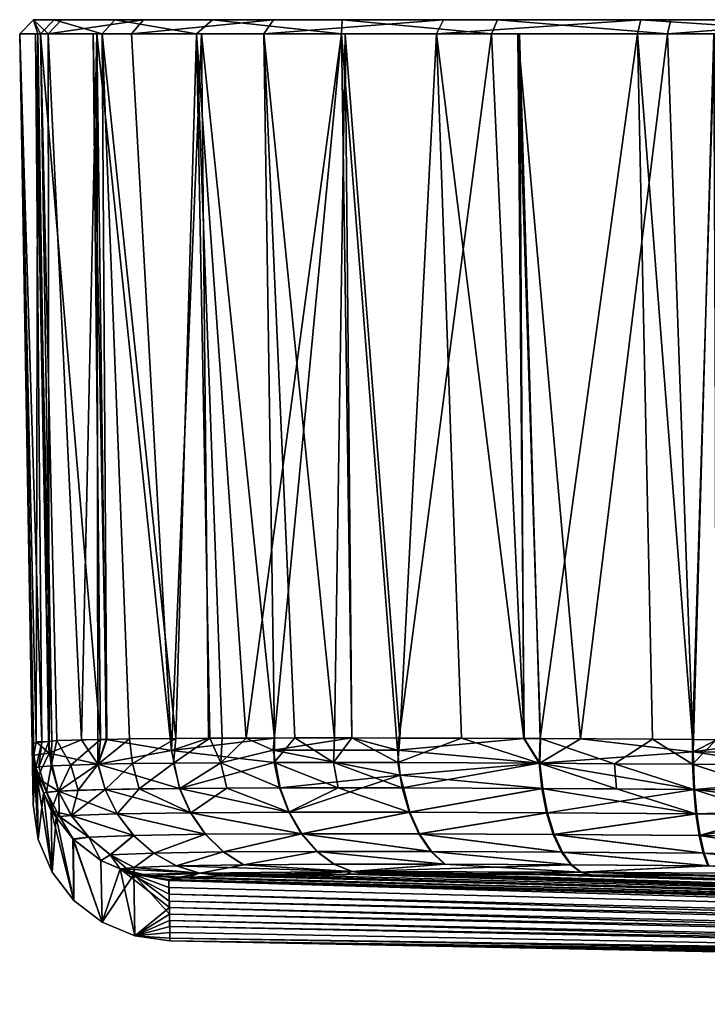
# Model space of a CAD drawing. Extents: x -0.055 to 0.055, y -0.091 to 0.
# Tile 4 of 49: x -0.055 to -0.05005, y -0.00757 to -0.00048. Entities that reach past the tile are written whole.
import ezdxf

# ---------------------------------------------------------------- set-up
doc = ezdxf.new("R2010")
doc.units = 0
doc.layers.add('mesh', color=7, linetype='CONTINUOUS')

msp = doc.modelspace()

# ---------------------------------------------------------------- meshes
at = {"layer": 'mesh'}
mesh = msp.add_polyface(dxfattribs=at)
corners = [(-0.0543141, -0.0004782, 0.0615536), (-0.0526775, -0.0004782, 0.0636059), (-0.0536114, -0.0004782, 0.0626719), (-0.0547504, -0.0004782, 0.0603069), (-0.0503125, -0.0004782, 0.0647448), (-0.0548982, -0.0004782, 0.0589944), (-0.0515592, -0.0004782, 0.0643086), (-0.0549982, -0.00058, 0.0589944), (-0.0548478, -0.00058, 0.0603292), (-0.0548854, -0.00058, 0.059996), (-0.0544042, -0.00058, 0.061597), (-0.0544706, -0.00058, 0.0614073), (-0.0537252, -0.00058, 0.0626776), (-0.0526832, -0.00058, 0.0637197), (-0.0548982, -0.0004782, -0.0590056), (-0.0549982, -0.00058, -0.0590056), (-0.0548668, -0.00058, -0.0600041), (-0.0532414, -0.00058, -0.0632469), (-0.0541946, -0.00058, -0.0620047), (-0.0536907, -0.00058, -0.0626614), (-0.0531707, -0.0004782, -0.0631762), (-0.054108, -0.0004782, -0.0619547), (-0.0547938, -0.00058, -0.060558), (-0.0544427, -0.00058, -0.0614057), (-0.0546973, -0.0004782, -0.0605321), (-0.049, -0.0004782, 0.0648927), (-0.0533687, -0.0056502, 0.0629743), (-0.0538752, -0.0056541, 0.0622582), (-0.0544167, -0.0056615, 0.0612473), (-0.0543716, -0.0056605, 0.0613639), (-0.054554, -0.005663, -0.0610244), (-0.0531644, -0.00565, -0.0631692)]
mesh.append_faces([[corners[k] for k in face] for face in [(0, 1, 2, 2), (0, 3, 1, 1), (4, 3, 5, 5), (6, 1, 3, 3), (7, 8, 9, 9), (5, 8, 7, 7), (5, 3, 8, 8), (8, 10, 11, 11), (3, 10, 8, 8), (3, 0, 10, 10), (0, 12, 10, 10), (0, 2, 12, 12), (2, 13, 12, 12), (7, 14, 5, 5), (7, 15, 14, 14), (14, 15, 16, 16), (17, 18, 19, 19), (20, 18, 17, 17), (20, 21, 18, 18), (18, 22, 23, 23), (21, 22, 18, 18), (21, 24, 22, 22), (22, 14, 16, 16), (24, 14, 22, 22), (25, 5, 14, 14), (14, 21, 20, 20), (24, 21, 14, 14), (13, 26, 12, 12), (12, 27, 10, 10), (11, 28, 8, 8), (10, 29, 11, 11), (22, 30, 23, 23), (19, 31, 17, 17)]])
mesh = msp.add_polyface(dxfattribs=at)
corners = [(-0.0515592, -0.0004782, 0.0643086), (-0.0547504, -0.0004782, 0.0603069), (-0.0503125, -0.0004782, 0.0647448), (-0.0514128, -0.00058, 0.064465), (-0.0512488, -0.0056539, 0.064426), (-0.0513663, -0.0056533, 0.0643676), (-0.0509618, -0.005655, 0.064569), (-0.0526558, -0.00058, -0.0636962), (-0.0526083, -0.0056499, -0.0636332), (-0.0522634, -0.0056503, -0.0638807), (-0.0527328, -0.0056497, -0.0635438), (-0.0514001, -0.00058, -0.0644483), (-0.0513686, -0.0056534, -0.0643753), (-0.0512522, -0.005654, -0.0644207), (-0.0536114, -0.0004782, 0.0626719), (-0.0526775, -0.0004782, 0.0636059), (-0.0526832, -0.00058, 0.0637197), (-0.0516025, -0.00058, 0.0643986), (-0.0503347, -0.00058, 0.0648423), (-0.0505525, -0.00058, -0.0647994), (-0.0519991, -0.00058, -0.0642002), (-0.0505266, -0.0004782, -0.0647028), (-0.0519491, -0.0004782, -0.0641136), (-0.0532414, -0.00058, -0.0632469), (-0.0531707, -0.0004782, -0.0631762), (-0.0548982, -0.0004782, 0.0589944), (-0.049, -0.0004782, 0.0648927), (-0.0548982, -0.0004782, -0.0590056), (-0.049, -0.0004782, -0.0649038), (-0.0522793, -0.0057366, 0.0638999), (-0.0526077, -0.0056498, 0.0636268), (-0.0531733, -0.0057364, 0.063171), (-0.0530186, -0.0056494, -0.0633387), (-0.0518194, -0.0056509, -0.0641993)]
mesh.append_faces([[corners[k] for k in face] for face in [(0, 1, 2, 2), (3, 4, 5, 5), (6, 4, 3, 3), (7, 8, 9, 9), (10, 8, 7, 7), (11, 12, 13, 13), (14, 15, 16, 16), (15, 17, 16, 16), (15, 0, 17, 17), (17, 18, 3, 3), (0, 18, 17, 17), (19, 20, 11, 11), (21, 20, 19, 19), (21, 22, 20, 20), (20, 23, 7, 7), (22, 23, 20, 20), (22, 24, 23, 23), (2, 25, 26, 26), (27, 21, 28, 28), (22, 21, 27, 27), (27, 24, 22, 22), (18, 6, 3, 3), (17, 29, 16, 16), (3, 5, 17, 17), (16, 30, 31, 31), (29, 30, 16, 16), (10, 7, 23, 23), (23, 32, 10, 10), (7, 9, 20, 20), (11, 13, 19, 19), (20, 12, 11, 11), (20, 33, 12, 12), (9, 33, 20, 20)]])
mesh = msp.add_polyface(dxfattribs=at)
corners = [(-0.0326869, -0.0067691, -0.0639313), (-0.0193474, -0.0072978, -0.0401808), (-0.0248991, -0.0068236, -0.0639304), (-0.0406047, -0.0067136, -0.0639323), (-0.0232514, -0.0072978, -0.0380548), (-0.0269243, -0.0072978, -0.0355506), (-0.0173208, -0.0072978, 0.0410841), (-0.0366358, -0.0067414, 0.0639207), (-0.0287705, -0.0067965, 0.0639197), (-0.0251191, -0.0072978, 0.0368374), (-0.0445805, -0.0066857, 0.0639217), (-0.0213259, -0.0072978, 0.0391554), (-0.0396804, -0.0072978, 0.0203374), (-0.0104077, -0.0075624, 0.0052381), (-0.0415087, -0.0072978, 0.0162854), (-0.0374577, -0.0072978, 0.0241872), (-0.0090657, -0.007565, 0.0057656), (-0.0348628, -0.0072978, 0.0277966), (-0.0078688, -0.0075673, 0.0062362), (-0.0117162, -0.0075589, 0.0045228), (-0.0147874, -0.0075493, 0.0025477), (-0.0156079, -0.0075465, 0.0019548), (-0.0439137, -0.0072978, 0.0077376), (-0.0434732, -0.0072978, -0.009928), (-0.0213447, -0.0075132, -0.0048913), (-0.0214891, -0.0075121, -0.0051174), (-0.0198222, -0.0075248, -0.0025077), (-0.0442451, -0.0072978, -0.0055502), (-0.0181341, -0.0075346, -0.0004793), (-0.0445773, -0.0072978, -0.0011172), (-0.0444665, -0.0072978, 0.0033267), (-0.022685, -0.0074999, -0.0076409), (-0.0406451, -0.0072978, -0.0183453), (-0.0237705, -0.0074843, -0.010835), (-0.0243581, -0.0074696, -0.0138749), (-0.0237328, -0.0074849, -0.0107199), (-0.0422692, -0.0072978, -0.0142072), (-0.0228085, -0.0074986, -0.0079016), (-0.0243717, -0.0074686, -0.0140839), (-0.0334336, -0.0072978, -0.0295109), (-0.0362052, -0.0072978, -0.0260353), (-0.0241276, -0.0074334, -0.021325), (-0.0243725, -0.0074397, -0.0200226), (-0.0245156, -0.0074512, -0.0176509), (-0.0386171, -0.0072978, -0.0223011), (-0.0245584, -0.0074547, -0.0169404), (-0.0303297, -0.0072978, -0.0326932), (-0.021643, -0.0073981, -0.0285855), (-0.0231742, -0.0074155, -0.0250053), (-0.0238032, -0.007425, -0.0230499), (-0.0490136, -0.0066298, 0.0640916), (-0.0210845, -0.0068504, 0.0639188), (0, -0.0069609, 0.0641686), (-0.049, -0.0004782, 0.0648927), (-0.0548982, -0.0004782, -0.0590056), (-0.001633, -0.0004796, -0.0649207), (-0.049, -0.0004782, -0.0649038)]
mesh.append_faces([[corners[k] for k in face] for face in [(0, 1, 2, 2), (3, 4, 0, 0), (3, 5, 4, 4), (6, 7, 8, 8), (9, 10, 11, 11), (12, 13, 14, 14), (15, 16, 12, 12), (17, 18, 15, 15), (13, 19, 14, 14), (20, 21, 22, 22), (23, 24, 25, 25), (23, 26, 24, 24), (27, 28, 26, 26), (29, 30, 28, 28), (25, 31, 23, 23), (32, 33, 34, 34), (32, 35, 33, 33), (36, 37, 35, 35), (31, 37, 36, 36), (34, 38, 32, 32), (39, 40, 41, 41), (40, 42, 41, 41), (40, 43, 42, 42), (44, 45, 43, 43), (38, 45, 44, 44), (5, 46, 47, 47), (39, 48, 46, 46), (39, 49, 48, 48), (41, 49, 39, 39), (50, 51, 8, 8), (52, 51, 50, 50), (53, 54, 55, 55), (54, 56, 55, 55)]])
mesh = msp.add_polyface(dxfattribs=at)
corners = [(-0.0500781, -0.0064794, -0.0643532), (-0.0490128, -0.0065761, -0.0642832), (-0.049012, -0.0065177, -0.0644206), (-0.049012, -0.0065177, 0.0644094), (-0.0501014, -0.0063525, 0.0644963), (-0.0490097, -0.0063617, 0.0646113), (-0.0490128, -0.0065761, 0.064272), (-0.0500722, -0.0064796, 0.0643424), (-0.0495436, -0.0056665, 0.0648788), (-0.0500016, -0.00058, 0.0648798), (-0.049, -0.00058, 0.0649927), (-0.0539246, -0.0066687, 0.0590113), (-0.0319213, -0.0072978, 0.0311296), (-0.0539237, -0.0067258, 0.0539293), (-0.0538687, -0.0066572, 0.0597421), (-0.0286626, -0.0072978, 0.0341533), (-0.0303297, -0.0072978, -0.0326932), (-0.0539246, -0.0066687, -0.0590224), (-0.0539245, -0.0066763, -0.0583445), (-0.05378, -0.0066509, -0.0601959), (-0.0535159, -0.0066429, -0.0608889), (-0.0539211, -0.0068714, -0.0409996), (-0.0362052, -0.0072978, -0.0260353), (-0.0539228, -0.006775, -0.0495691), (-0.0539219, -0.0068236, 0.0452383), (-0.0348628, -0.0072978, 0.0277966), (-0.0539203, -0.0069183, 0.036826), (-0.0415087, -0.0072978, 0.0162854), (-0.0429245, -0.0072978, 0.0120715), (-0.0539169, -0.0071112, 0.0196676), (-0.0539169, -0.0071112, -0.0014364), (-0.0539169, -0.0071112, 0.0042835), (-0.0444665, -0.0072978, 0.0033267), (-0.0434732, -0.0072978, -0.009928), (-0.0422692, -0.0072978, -0.0142072), (-0.0539169, -0.0071112, -0.0182848), (-0.049, -0.0004782, 0.0648927), (-0.049, -0.0004782, -0.0649038), (-0.0505266, -0.0004782, -0.0647028), (-0.049, -0.00058, -0.0650038), (-0.0497463, -0.0066454, -0.0638771), (-0.049014, -0.0066547, -0.0639333), (-0.0490136, -0.0066298, -0.0641027), (-0.0500447, -0.0065709, -0.0641814), (-0.0495799, -0.0060275, -0.0648108), (-0.0490069, -0.0061597, -0.0647783), (-0.049005, -0.0060309, -0.0648329), (-0.049573, -0.0062023, -0.0647182), (-0.0490035, -0.0059248, -0.0648779), (-0.0495832, -0.0058451, -0.0648658), (-0.0495777, -0.0056669, -0.0648433), (-0.049, -0.0056724, -0.0649149), (-0.0490097, -0.0063617, -0.0646224), (-0.0485498, -0.006658, -0.0639333), (-0.050141, -0.0060219, 0.0647133), (-0.049005, -0.0060309, 0.0648218), (-0.0490069, -0.0061597, 0.0647672), (-0.0501874, -0.0066407, 0.0637775), (-0.0490136, -0.0066298, 0.0640916), (-0.049014, -0.0066547, 0.0639222), (-0.0501516, -0.0057492, 0.0647814), (-0.0490012, -0.00576, 0.064891), (-0.0490035, -0.0059248, 0.0648668), (-0.0500391, -0.006571, 0.0641706)]
mesh.append_faces([[corners[k] for k in face] for face in [(0, 1, 2, 2), (3, 4, 5, 5), (6, 7, 3, 3), (8, 9, 10, 10), (11, 12, 13, 13), (14, 15, 11, 11), (16, 17, 18, 18), (16, 19, 17, 17), (16, 20, 19, 19), (21, 22, 23, 23), (24, 25, 26, 26), (27, 28, 29, 29), (30, 31, 32, 32), (33, 34, 35, 35), (36, 10, 9, 9), (37, 38, 39, 39), (40, 41, 42, 42), (43, 42, 1, 1), (44, 45, 46, 46), (44, 47, 45, 45), (48, 44, 46, 46), (48, 49, 44, 44), (48, 50, 49, 49), (51, 50, 48, 48), (47, 52, 45, 45), (42, 41, 53, 53), (54, 55, 56, 56), (57, 58, 59, 59), (60, 61, 62, 62), (54, 62, 55, 55), (63, 6, 58, 58), (8, 10, 61, 61), (51, 39, 50, 50)]])
mesh = msp.add_polyface(dxfattribs=at)
corners = [(-0.0490128, -0.0065761, -0.0642832), (0, -0.006861, -0.0644145), (-0.049012, -0.0065177, -0.0644206), (0, -0.0062681, 0.0648608), (-0.049005, -0.0060309, 0.0648218), (-0.0490035, -0.0059248, 0.0648668), (0, -0.006503, 0.0647612), (-0.0490069, -0.0061597, 0.0647672), (0, -0.006705, 0.0646053), (-0.0490097, -0.0063617, 0.0646113), (-0.049012, -0.0065177, 0.0644094), (0, -0.006861, 0.0644034), (-0.0490128, -0.0065761, 0.064272), (-0.0539246, -0.0066687, 0.0590113), (-0.0286626, -0.0072978, 0.0341533), (-0.0319213, -0.0072978, 0.0311296), (-0.0303297, -0.0072978, -0.0326932), (-0.0539245, -0.0066763, -0.0583445), (-0.0334336, -0.0072978, -0.0295109), (-0.0485498, -0.006658, -0.0639333), (-0.0269243, -0.0072978, -0.0355506), (-0.0406047, -0.0067136, -0.0639323), (-0.049014, -0.0066547, -0.0639333), (-0.0213259, -0.0072978, 0.0391554), (-0.0445805, -0.0066857, 0.0639217), (-0.0366358, -0.0067414, 0.0639207), (-0.0251191, -0.0072978, 0.0368374), (-0.0539219, -0.0068236, 0.0452383), (-0.0348628, -0.0072978, 0.0277966), (-0.0439137, -0.0072978, 0.0077376), (-0.016439, -0.0075427, 0.0011783), (-0.0444665, -0.0072978, 0.0033267), (-0.0442451, -0.0072978, -0.0055502), (-0.0198222, -0.0075248, -0.0025077), (-0.0434732, -0.0072978, -0.009928), (-0.0445773, -0.0072978, -0.0011172), (-0.0181341, -0.0075346, -0.0004793), (-0.022685, -0.0074999, -0.0076409), (-0.0422692, -0.0072978, -0.0142072), (-0.0237328, -0.0074849, -0.0107199), (-0.0406451, -0.0072978, -0.0183453), (-0.0243717, -0.0074686, -0.0140839), (-0.0386171, -0.0072978, -0.0223011), (-0.0245156, -0.0074512, -0.0176509), (-0.0362052, -0.0072978, -0.0260353), (-0.001633, -0.0004796, -0.0649207), (-0.049, -0.0004782, -0.0649038), (-0.049, -0.00058, -0.0650038), (0, -0.0060157, -0.0649089), (-0.049, -0.0056724, -0.0649149), (-0.0490035, -0.0059248, -0.0648779), (0, -0.006503, -0.0647723), (-0.049005, -0.0060309, -0.0648329), (-0.0490069, -0.0061597, -0.0647783), (0, -0.0062681, -0.0648719), (-0.0490136, -0.0066298, -0.0641027), (0, -0.0069609, -0.0641797), (-0.0326869, -0.0067691, -0.0639313), (-0.0248991, -0.0068236, -0.0639304), (-0.0490012, -0.00576, 0.064891), (0, -0.0069609, 0.0641686), (-0.0490136, -0.0066298, 0.0640916), (-0.0287705, -0.0067965, 0.0639197), (-0.0131038, -0.0075552, 0.0037644), (-0.0429245, -0.0072978, 0.0120715), (-0.0415087, -0.0072978, 0.0162854)]
mesh.append_faces([[corners[k] for k in face] for face in [(0, 1, 2, 2), (3, 4, 5, 5), (6, 7, 4, 4), (8, 9, 7, 7), (10, 11, 12, 12), (13, 14, 15, 15), (16, 17, 18, 18), (19, 20, 21, 21), (19, 22, 20, 20), (23, 24, 25, 25), (26, 14, 24, 24), (27, 15, 28, 28), (29, 30, 31, 31), (32, 33, 34, 34), (35, 36, 32, 32), (34, 37, 38, 38), (38, 39, 40, 40), (40, 41, 42, 42), (42, 43, 44, 44), (22, 16, 20, 20), (45, 46, 47, 47), (48, 49, 50, 50), (51, 52, 53, 53), (54, 50, 52, 52), (55, 56, 0, 0), (57, 58, 55, 55), (55, 21, 57, 57), (3, 5, 59, 59), (12, 60, 61, 61), (61, 62, 25, 25), (63, 64, 65, 65), (63, 29, 64, 64)]])
mesh = msp.add_polyface(dxfattribs=at)
corners = [(-0.0501562, -0.0058395, -0.0647784), (-0.0504447, -0.0056586, -0.0647358), (-0.0507169, -0.0058349, -0.0646355), (-0.0501549, -0.0056613, -0.0647717), (-0.0499851, -0.005663, -0.0647928), (-0.0501473, -0.0060218, -0.0647241), (-0.0507023, -0.006017, -0.0645826), (-0.0501309, -0.0061966, -0.0646329), (-0.049573, -0.0062023, -0.0647182), (-0.0495799, -0.0060275, -0.0648108), (-0.0495832, -0.0058451, -0.0648658), (-0.0495777, -0.0056669, -0.0648433), (-0.0495436, -0.0056665, 0.0648788), (-0.0499817, -0.005663, 0.0647831), (-0.0500016, -0.00058, 0.0648798), (-0.0499986, -0.00058, -0.0648723), (-0.0515592, -0.0004782, 0.0643086), (-0.0503125, -0.0004782, 0.0647448), (-0.0503347, -0.00058, 0.0648423), (-0.049, -0.0004782, 0.0648927), (-0.049, -0.00058, -0.0650038), (-0.0505525, -0.00058, -0.0647994), (-0.0505266, -0.0004782, -0.0647028), (-0.0501516, -0.0057492, 0.0647814), (-0.0490012, -0.00576, 0.064891), (-0.0490035, -0.0059248, 0.0648668), (-0.050141, -0.0060219, 0.0647133), (-0.0511992, -0.006188, 0.0642928), (-0.0501248, -0.0061966, 0.0646221), (-0.0512534, -0.0058313, 0.0644297), (-0.0490069, -0.0061597, 0.0647672), (-0.0509618, -0.005655, 0.064569), (-0.0512522, -0.005654, -0.0644207)]
mesh.append_faces([[corners[k] for k in face] for face in [(0, 1, 2, 2), (0, 3, 1, 1), (4, 3, 0, 0), (5, 6, 7, 7), (2, 5, 0, 0), (2, 6, 5, 5), (8, 5, 7, 7), (9, 5, 8, 8), (9, 0, 5, 5), (10, 0, 9, 9), (10, 4, 0, 0), (11, 4, 10, 10), (12, 13, 14, 14), (3, 4, 15, 15), (11, 15, 4, 4), (16, 17, 18, 18), (18, 19, 14, 14), (17, 19, 18, 18), (20, 21, 15, 15), (20, 22, 21, 21), (23, 13, 12, 12), (12, 24, 23, 23), (23, 25, 26, 26), (27, 26, 28, 28), (26, 29, 23, 23), (30, 28, 26, 26), (18, 23, 31, 31), (14, 23, 18, 18), (14, 13, 23, 23), (21, 3, 15, 15), (21, 1, 3, 3), (21, 32, 1, 1), (11, 20, 15, 15)]])
mesh = msp.add_polyface(dxfattribs=at)
corners = [(-0.0547665, -0.0056723, 0.0601494), (-0.0547875, -0.0056744, 0.0599796), (-0.0548854, -0.00058, 0.059996), (-0.0544706, -0.00058, 0.0614073), (-0.0543716, -0.0056605, 0.0613639), (-0.0544167, -0.0056615, 0.0612473), (-0.0548378, -0.0056794, 0.0595722), (-0.0548788, -0.0056785, -0.0596047), (-0.0548668, -0.00058, -0.0600041), (-0.0549982, -0.00058, -0.0590056), (-0.0544427, -0.00058, -0.0614057), (-0.054554, -0.005663, -0.0610244), (-0.0544353, -0.0056613, -0.061256), (-0.0547912, -0.0056743, -0.0599875), (-0.0543756, -0.0056604, -0.0613726), (-0.0536385, -0.0056521, -0.0626184), (-0.0539052, -0.0057405, -0.0622851), (-0.0531644, -0.00565, -0.0631692), (-0.0537252, -0.00058, 0.0626776), (-0.0533687, -0.0056502, 0.0629743), (-0.0535416, -0.0056515, 0.0627299), (-0.0526832, -0.00058, 0.0637197), (-0.0531733, -0.0057364, 0.063171), (-0.05363, -0.0056522, 0.0626048), (-0.0538752, -0.0056541, 0.0622582), (-0.0548478, -0.00058, 0.0603292), (-0.0547314, -0.0056688, 0.060434), (-0.0544042, -0.00058, 0.061597), (-0.0542073, -0.0056567, 0.0617886), (-0.0549982, -0.00058, 0.0589944), (-0.0549091, -0.0056865, 0.0589944), (-0.0548962, -0.0057741, -0.059007), (-0.0547938, -0.00058, -0.060558), (-0.0547867, -0.0057603, -0.0601574), (-0.0541946, -0.00058, -0.0620047), (-0.0536907, -0.00058, -0.0626614), (-0.0532414, -0.00058, -0.0632469), (-0.0530186, -0.0056494, -0.0633387), (-0.0549014, -0.0061288, 0.0196619), (-0.0549014, -0.0061288, -0.019673)]
mesh.append_faces([[corners[k] for k in face] for face in [(0, 1, 2, 2), (3, 4, 5, 5), (6, 2, 1, 1), (7, 8, 9, 9), (10, 11, 12, 12), (7, 13, 8, 8), (12, 14, 10, 10), (15, 16, 17, 17), (18, 19, 20, 20), (21, 22, 19, 19), (18, 23, 24, 24), (20, 23, 18, 18), (25, 0, 2, 2), (25, 26, 0, 0), (25, 5, 26, 26), (27, 28, 4, 4), (24, 28, 27, 27), (6, 29, 2, 2), (30, 29, 6, 6), (7, 9, 31, 31), (32, 33, 11, 11), (8, 33, 32, 32), (8, 13, 33, 33), (34, 16, 35, 35), (10, 16, 34, 34), (10, 14, 16, 16), (36, 17, 37, 37), (35, 15, 17, 17), (16, 15, 35, 35), (29, 30, 38, 38), (39, 29, 38, 38), (39, 9, 29, 29), (31, 9, 39, 39)]])
mesh = msp.add_polyface(dxfattribs=at)
corners = [(-0.0527397, -0.0058263, -0.0635554), (-0.0527328, -0.0056497, -0.0635438), (-0.0530186, -0.0056494, -0.0633387), (-0.0526083, -0.0056499, -0.0636332), (-0.0522766, -0.005827, -0.0638973), (-0.0522634, -0.0056503, -0.0638807), (-0.0518194, -0.0056509, -0.0641993), (-0.0512603, -0.0058312, -0.0644396), (-0.0522464, -0.0060089, -0.0638515), (-0.0527049, -0.0060083, -0.0635131), (-0.0513686, -0.0056534, -0.0643753), (-0.0512522, -0.005654, -0.0644207), (-0.0507169, -0.0058349, -0.0646355), (-0.0504447, -0.0056586, -0.0647358), (-0.0507023, -0.006017, -0.0645826), (-0.0512404, -0.0060133, -0.0643885), (-0.0521954, -0.0061834, -0.0637745), (-0.0531274, -0.0060087, -0.063131), (-0.0530618, -0.0061833, -0.063066), (-0.0509618, -0.005655, 0.064569), (-0.0512534, -0.0058313, 0.0644297), (-0.0512488, -0.0056539, 0.064426), (-0.0513663, -0.0056533, 0.0643676), (-0.0531664, -0.0058268, -0.0631695), (-0.0501516, -0.0057492, 0.0647814), (-0.0531733, -0.0057364, 0.063171), (-0.0526077, -0.0056498, 0.0636268), (-0.0522793, -0.0057366, 0.0638999), (-0.0522593, -0.0059181, 0.0638693), (-0.0512335, -0.0060134, 0.0643785), (-0.050141, -0.0060219, 0.0647133), (-0.0531244, -0.0060087, 0.0631229), (-0.0516025, -0.00058, 0.0643986)]
mesh.append_faces([[corners[k] for k in face] for face in [(0, 1, 2, 2), (0, 3, 1, 1), (4, 3, 0, 0), (4, 5, 3, 3), (6, 5, 4, 4), (4, 7, 6, 6), (4, 8, 7, 7), (0, 8, 4, 4), (0, 9, 8, 8), (7, 10, 6, 6), (7, 11, 10, 10), (12, 11, 7, 7), (12, 13, 11, 11), (7, 14, 12, 12), (7, 15, 14, 14), (8, 15, 7, 7), (8, 16, 15, 15), (9, 16, 8, 8), (17, 18, 9, 9), (19, 20, 21, 21), (20, 22, 21, 21), (23, 0, 2, 2), (23, 9, 0, 0), (23, 17, 9, 9), (19, 24, 20, 20), (25, 26, 27, 27), (28, 20, 29, 29), (28, 27, 20, 20), (25, 27, 28, 28), (20, 27, 22, 22), (30, 29, 20, 20), (31, 25, 28, 28), (32, 22, 27, 27)]])
mesh = msp.add_polyface(dxfattribs=at)
corners = [(-0.0546296, -0.0058444, 0.0607119), (-0.0544167, -0.0056615, 0.0612473), (-0.0544336, -0.005839, 0.0612554), (-0.0547314, -0.0056688, 0.060434), (-0.0547725, -0.0058508, 0.0601512), (-0.0547875, -0.0056744, 0.0599796), (-0.0548599, -0.0058579, 0.0595781), (-0.0548378, -0.0056794, 0.0595722), (-0.0547665, -0.0056723, 0.0601494), (-0.0547179, -0.0060332, 0.0601429), (-0.0547118, -0.0062157, 0.059569), (-0.0548047, -0.0060406, 0.0595755), (-0.0545763, -0.0060267, 0.0606979), (-0.0546264, -0.0062082, 0.060127), (-0.0547867, -0.0057603, -0.0601574), (-0.0548788, -0.0056785, -0.0596047), (-0.0548962, -0.0057741, -0.059007), (-0.0547912, -0.0056743, -0.0599875), (-0.0547183, -0.0060333, -0.0601477), (-0.054872, -0.0059393, -0.0590098), (-0.0548268, -0.0060455, -0.0590116), (-0.0544348, -0.005839, -0.0612596), (-0.054554, -0.005663, -0.0610244), (-0.0544353, -0.0056613, -0.061256), (-0.0543833, -0.0060213, -0.0612403), (-0.0542971, -0.006196, -0.0612065), (-0.0548829, -0.0058649, 0.0589975), (-0.0549014, -0.0061288, 0.0196619), (-0.0549091, -0.0056865, 0.0589944), (-0.0548643, -0.0063817, 0.0196634), (-0.0548268, -0.0060455, 0.0590005), (-0.0548643, -0.0063817, -0.0196745), (-0.0547365, -0.0062205, 0.0590035)]
mesh.append_faces([[corners[k] for k in face] for face in [(0, 1, 2, 2), (0, 3, 1, 1), (4, 3, 0, 0), (5, 6, 7, 7), (5, 4, 6, 6), (8, 4, 5, 5), (8, 3, 4, 4), (9, 10, 11, 11), (12, 13, 9, 9), (12, 0, 2, 2), (9, 0, 12, 12), (9, 4, 0, 0), (11, 4, 9, 9), (11, 6, 4, 4), (14, 15, 16, 16), (17, 15, 14, 14), (18, 19, 20, 20), (14, 19, 18, 18), (21, 22, 14, 14), (21, 23, 22, 22), (21, 18, 24, 24), (21, 14, 18, 18), (16, 19, 14, 14), (25, 24, 18, 18), (26, 27, 28, 28), (29, 26, 30, 30), (31, 19, 16, 16), (11, 30, 26, 26), (7, 26, 28, 28), (7, 6, 26, 26), (11, 32, 30, 30), (26, 6, 11, 11)]])
mesh = msp.add_polyface(dxfattribs=at)
corners = [(-0.05363, -0.0056522, 0.0626048), (-0.0535416, -0.0056515, 0.0627299), (-0.0535494, -0.0058283, 0.0627347), (-0.0538912, -0.0058308, 0.0622715), (-0.0538752, -0.0056541, 0.0622582), (-0.0541867, -0.0058345, 0.0617768), (-0.0542073, -0.0056567, 0.0617886), (-0.0544336, -0.005839, 0.0612554), (-0.0543716, -0.0056605, 0.0613639), (-0.0544167, -0.0056615, 0.0612473), (-0.0537676, -0.0061876, 0.0621915), (-0.053845, -0.0060129, 0.062242), (-0.0535066, -0.0060103, 0.0627004), (-0.0541376, -0.0060166, 0.0617523), (-0.0542959, -0.006196, 0.0612021), (-0.0543821, -0.0060212, 0.061236), (-0.0533687, -0.0056502, 0.0629743), (-0.0545763, -0.0060267, 0.0606979), (-0.0531664, -0.0058268, -0.0631695), (-0.0530186, -0.0056494, -0.0633387), (-0.0531644, -0.00565, -0.0631692), (-0.0543756, -0.0056604, -0.0613726), (-0.0544353, -0.0056613, -0.061256), (-0.0544348, -0.005839, -0.0612596), (-0.0538472, -0.0060129, -0.0622484), (-0.0543833, -0.0060213, -0.0612403), (-0.0537697, -0.0061876, -0.0621979), (-0.0539052, -0.0057405, -0.0622851), (-0.0531274, -0.0060087, -0.063131), (-0.0530618, -0.0061833, -0.063066), (-0.0531244, -0.0060087, 0.0631229), (-0.0530589, -0.0061833, 0.0630578), (-0.0531733, -0.0057364, 0.063171)]
mesh.append_faces([[corners[k] for k in face] for face in [(0, 1, 2, 2), (3, 0, 2, 2), (3, 4, 0, 0), (5, 4, 3, 3), (5, 6, 4, 4), (7, 6, 5, 5), (7, 8, 6, 6), (7, 9, 8, 8), (10, 11, 12, 12), (10, 13, 11, 11), (14, 15, 13, 13), (1, 16, 2, 2), (11, 2, 12, 12), (11, 3, 2, 2), (13, 3, 11, 11), (13, 5, 3, 3), (15, 5, 13, 13), (15, 7, 5, 5), (17, 7, 15, 15), (18, 19, 20, 20), (21, 22, 23, 23), (24, 25, 26, 26), (24, 23, 25, 25), (27, 23, 24, 24), (27, 21, 23, 23), (28, 24, 29, 29), (18, 24, 28, 28), (18, 27, 24, 24), (20, 27, 18, 18), (12, 30, 31, 31), (2, 32, 30, 30), (2, 16, 32, 32), (12, 2, 30, 30)]])
mesh = msp.add_polyface(dxfattribs=at)
corners = [(-0.054772, -0.0061745, -0.0590138), (-0.0546156, -0.0063767, -0.0590173), (-0.0545004, -0.0063643, -0.0601091), (-0.0544131, -0.0065327, -0.05902), (-0.0543461, -0.0064913, -0.0600803), (-0.0542971, -0.006196, -0.0612065), (-0.0546267, -0.0062083, -0.060132), (-0.0541783, -0.0063519, -0.061159), (-0.0537697, -0.0061876, -0.0621979), (-0.0543833, -0.0060213, -0.0612403), (-0.0548643, -0.0063817, 0.0196634), (-0.0548268, -0.0060455, 0.0590005), (-0.0547643, -0.006617, 0.0196647), (-0.0547643, -0.006617, -0.0196758), (-0.054872, -0.0059393, -0.0590098), (-0.0548643, -0.0063817, -0.0196745), (-0.0548268, -0.0060455, -0.0590116), (-0.0546079, -0.0068192, -0.019677), (-0.0549014, -0.0061288, -0.019673), (-0.0549014, -0.0061288, 0.0196619), (-0.0541772, -0.0063519, 0.0611545), (-0.0543457, -0.0064912, 0.060075), (-0.0545001, -0.0063643, 0.060104), (-0.0546264, -0.0062082, 0.060127), (-0.0543821, -0.0060212, 0.061236), (-0.0542959, -0.006196, 0.0612021), (-0.0547179, -0.0060332, 0.0601429), (-0.0547118, -0.0062157, 0.059569), (-0.0545763, -0.0060267, 0.0606979), (-0.0536609, -0.0063434, 0.0621212), (-0.0547183, -0.0060333, -0.0601477), (-0.0548829, -0.0058649, 0.0589975), (-0.0548962, -0.0057741, -0.059007), (-0.0547365, -0.0062205, 0.0590035), (-0.0544131, -0.0065327, 0.0590089), (-0.0546118, -0.0063797, 0.0590062), (-0.0548047, -0.0060406, 0.0595755)]
mesh.append_faces([[corners[k] for k in face] for face in [(0, 1, 2, 2), (3, 2, 1, 1), (3, 4, 2, 2), (5, 6, 7, 7), (7, 2, 4, 4), (6, 2, 7, 7), (6, 0, 2, 2), (5, 8, 9, 9), (10, 11, 12, 12), (13, 14, 15, 15), (13, 16, 14, 14), (13, 0, 16, 16), (17, 1, 0, 0), (10, 18, 19, 19), (10, 15, 18, 18), (20, 21, 22, 22), (23, 24, 25, 25), (26, 23, 27, 27), (28, 24, 23, 23), (23, 22, 27, 27), (23, 20, 22, 22), (25, 20, 23, 23), (25, 29, 20, 20), (30, 16, 0, 0), (30, 6, 5, 5), (30, 0, 6, 6), (31, 10, 19, 19), (15, 32, 18, 18), (11, 33, 12, 12), (22, 34, 35, 35), (36, 27, 33, 33), (27, 35, 33, 33), (27, 22, 35, 35)]])
mesh = msp.add_polyface(dxfattribs=at)
corners = [(-0.0526083, -0.0066118, -0.0626141), (-0.0524766, -0.0066307, -0.0624814), (-0.0519606, -0.00663, -0.0629499), (-0.0526484, -0.0066309, -0.0623255), (-0.0529713, -0.0063391, -0.062976), (-0.052038, -0.0064662, -0.0635384), (-0.0521246, -0.0063393, -0.0636683), (-0.0528606, -0.006466, -0.0628657), (-0.051941, -0.0065578, -0.0633933), (-0.0527369, -0.0065576, -0.0627424), (-0.0521954, -0.0061834, -0.0637745), (-0.0530618, -0.0061833, -0.063066), (-0.053354, -0.0066381, -0.0613141), (-0.0527049, -0.0060083, -0.0635131), (-0.0535326, -0.0064704, -0.0620416), (-0.0533871, -0.0065619, -0.061945), (-0.0509628, -0.0066163, -0.0637104), (-0.0526057, -0.0066117, 0.0626055), (-0.0513054, -0.0066322, 0.0633515), (-0.0523168, -0.0066299, 0.062646), (-0.0520336, -0.0064663, 0.0635293), (-0.0528578, -0.006466, 0.0628574), (-0.0529684, -0.0063391, 0.0629677), (-0.0519368, -0.0065578, 0.0633841), (-0.0533851, -0.0065619, 0.0619382), (-0.0527342, -0.0065576, 0.062734), (-0.0537021, -0.0066241, 0.0609601), (-0.0521907, -0.0061835, 0.0637656), (-0.0511992, -0.006188, 0.0642928), (-0.0521201, -0.0063393, 0.0636593), (-0.0530589, -0.0061833, 0.0630578), (-0.0524487, -0.0066305, 0.0625006), (-0.0529422, -0.0066328, 0.0619568), (-0.0522593, -0.0059181, 0.0638693), (-0.0512335, -0.0060134, 0.0643785), (-0.0531244, -0.0060087, 0.0631229), (-0.0530071, -0.0066363, 0.0617038)]
mesh.append_faces([[corners[k] for k in face] for face in [(0, 1, 2, 2), (3, 1, 0, 0), (4, 5, 6, 6), (4, 7, 5, 5), (7, 8, 5, 5), (7, 9, 8, 8), (10, 4, 6, 6), (11, 4, 10, 10), (0, 12, 3, 3), (13, 11, 10, 10), (14, 7, 4, 4), (15, 9, 7, 7), (0, 9, 15, 15), (0, 8, 9, 9), (16, 8, 0, 0), (17, 18, 19, 19), (20, 21, 22, 22), (20, 23, 21, 21), (24, 25, 17, 17), (26, 24, 17, 17), (23, 25, 21, 21), (23, 17, 25, 25), (27, 28, 29, 29), (22, 29, 20, 20), (22, 27, 29, 29), (30, 27, 22, 22), (17, 19, 31, 31), (17, 31, 32, 32), (33, 34, 27, 27), (30, 33, 27, 27), (35, 33, 30, 30), (36, 32, 31, 31)]])
mesh = msp.add_polyface(dxfattribs=at)
corners = [(-0.0537031, -0.0066242, -0.0609652), (-0.0535159, -0.0066429, -0.0608889), (-0.053354, -0.0066381, -0.0613141), (-0.05378, -0.0066509, -0.0601959), (-0.0540944, -0.0066442, -0.0590219), (-0.0526083, -0.0066118, -0.0626141), (-0.0533871, -0.0065619, -0.061945), (-0.0538713, -0.0065704, -0.0610343), (-0.0535326, -0.0064704, -0.0620416), (-0.0540333, -0.006479, -0.0611004), (-0.053663, -0.0063434, -0.0621278), (-0.0542971, -0.006196, -0.0612065), (-0.0541783, -0.0063519, -0.061159), (-0.0530618, -0.0061833, -0.063066), (-0.0537697, -0.0061876, -0.0621979), (-0.0529713, -0.0063391, -0.062976), (-0.0541738, -0.0065826, -0.0600473), (-0.0528606, -0.006466, -0.0628657), (-0.0539246, -0.0066687, -0.0590224), (-0.0539245, -0.0066763, -0.0583445), (-0.0526057, -0.0066117, 0.0626055), (-0.0529422, -0.0066328, 0.0619568), (-0.0537021, -0.0066241, 0.0609601), (-0.0536609, -0.0063434, 0.0621212), (-0.0535306, -0.0064703, 0.0620349), (-0.0540322, -0.0064788, 0.0610957), (-0.0529684, -0.0063391, 0.0629677), (-0.0528578, -0.006466, 0.0628574), (-0.0538703, -0.0065703, 0.0610294), (-0.0533851, -0.0065619, 0.0619382), (-0.0541734, -0.0065825, 0.0600419), (-0.0527342, -0.0065576, 0.062734), (-0.0537676, -0.0061876, 0.0621915), (-0.0535066, -0.0060103, 0.0627004), (-0.0530589, -0.0061833, 0.0630578), (-0.0538472, -0.0060129, -0.0622484), (-0.0535408, -0.0066423, 0.0608938), (-0.0538687, -0.0066572, 0.0597421), (-0.0530071, -0.0066363, 0.0617038)]
mesh.append_faces([[corners[k] for k in face] for face in [(0, 1, 2, 2), (0, 3, 1, 1), (4, 3, 0, 0), (5, 6, 7, 7), (8, 7, 6, 6), (8, 9, 7, 7), (10, 9, 8, 8), (11, 12, 10, 10), (13, 14, 15, 15), (5, 0, 2, 2), (7, 0, 5, 5), (7, 16, 0, 0), (10, 15, 14, 14), (8, 15, 10, 10), (6, 17, 8, 8), (18, 4, 19, 19), (20, 21, 22, 22), (23, 24, 25, 25), (26, 24, 23, 23), (26, 27, 24, 24), (22, 28, 29, 29), (30, 28, 22, 22), (24, 28, 25, 25), (24, 29, 28, 28), (27, 29, 24, 24), (27, 31, 29, 29), (32, 33, 34, 34), (32, 26, 23, 23), (34, 26, 32, 32), (35, 14, 13, 13), (22, 21, 36, 36), (36, 37, 22, 22), (36, 21, 38, 38)]])
mesh = msp.add_polyface(dxfattribs=at)
corners = [(-0.0539246, -0.0066687, -0.0590224), (-0.05378, -0.0066509, -0.0601959), (-0.0540944, -0.0066442, -0.0590219), (-0.053663, -0.0063434, -0.0621278), (-0.0541783, -0.0063519, -0.061159), (-0.0540333, -0.006479, -0.0611004), (-0.0541738, -0.0065826, -0.0600473), (-0.0538713, -0.0065704, -0.0610343), (-0.0537697, -0.0061876, -0.0621979), (-0.0542971, -0.006196, -0.0612065), (-0.0541699, -0.0070747, 0.0196673), (-0.0539187, -0.0070081, 0.0288301), (-0.0539173, -0.007092, 0.0213766), (-0.0539203, -0.0069183, 0.036826), (-0.0539169, -0.0071112, 0.0155391), (-0.0539169, -0.0071112, 0.0099608), (-0.0539169, -0.0071112, 0.0196676), (-0.0541699, -0.0070747, -0.0196784), (-0.0539169, -0.0071112, -0.0182848), (-0.0539169, -0.0071112, -0.0196787), (-0.0539169, -0.0071112, -0.0127769), (-0.0539169, -0.0071112, -0.0071421), (-0.0539169, -0.0071112, -0.0014364), (-0.0539169, -0.0071112, 0.0042835), (-0.0539195, -0.0069638, -0.0327789), (-0.0539211, -0.0068714, -0.0409996), (-0.053918, -0.0070509, -0.0250393), (-0.0536609, -0.0063434, 0.0621212), (-0.0540322, -0.0064788, 0.0610957), (-0.0541772, -0.0063519, 0.0611545), (-0.0538703, -0.0065703, 0.0610294), (-0.0541734, -0.0065825, 0.0600419), (-0.0542959, -0.006196, 0.0612021), (-0.0541376, -0.0060166, 0.0617523), (-0.0537676, -0.0061876, 0.0621915), (-0.0541776, -0.0066321, 0.0590106), (-0.0539219, -0.0068236, 0.0452383), (-0.0539237, -0.0067258, 0.0539293), (-0.0539246, -0.0066687, 0.0590113), (-0.0539245, -0.0066763, -0.0583445), (-0.0542753, -0.0065909, -0.059021), (-0.0539228, -0.006775, -0.0495691), (-0.0538687, -0.0066572, 0.0597421), (-0.0537021, -0.0066241, 0.0609601)]
mesh.append_faces([[corners[k] for k in face] for face in [(0, 1, 2, 2), (3, 4, 5, 5), (5, 6, 7, 7), (3, 8, 9, 9), (10, 11, 12, 12), (10, 13, 11, 11), (10, 14, 15, 15), (10, 16, 14, 14), (12, 16, 10, 10), (17, 18, 19, 19), (17, 20, 18, 18), (17, 21, 20, 20), (17, 22, 21, 21), (10, 23, 22, 22), (15, 23, 10, 10), (17, 24, 25, 25), (17, 26, 24, 24), (19, 26, 17, 17), (27, 28, 29, 29), (28, 30, 31, 31), (32, 33, 34, 34), (34, 27, 32, 32), (10, 35, 13, 13), (35, 36, 13, 13), (35, 37, 36, 36), (35, 38, 37, 37), (39, 40, 41, 41), (40, 25, 41, 41), (40, 17, 25, 25), (42, 38, 35, 35), (43, 35, 31, 31), (43, 42, 35, 35)]])
mesh = msp.add_polyface(dxfattribs=at)
corners = [(-0.0526083, -0.0066118, -0.0626141), (-0.0519606, -0.00663, -0.0629499), (-0.0509628, -0.0066163, -0.0637104), (-0.0521246, -0.0063393, -0.0636683), (-0.0510987, -0.0064707, -0.0640398), (-0.0511579, -0.0063438, -0.0641844), (-0.052038, -0.0064662, -0.0635384), (-0.0510322, -0.0065623, -0.0638783), (-0.051941, -0.0065578, -0.0633933), (-0.0521954, -0.0061834, -0.0637745), (-0.051206, -0.006188, -0.0643027), (-0.0512404, -0.0060133, -0.0643885), (-0.0501309, -0.0061966, -0.0646329), (-0.0507023, -0.006017, -0.0645826), (-0.0500447, -0.0065709, -0.0641814), (-0.0500781, -0.0064794, -0.0643532), (-0.0509568, -0.0066164, 0.0637003), (-0.0513054, -0.0066322, 0.0633515), (-0.0526057, -0.0066117, 0.0626055), (-0.0508806, -0.0066354, 0.0635134), (-0.051026, -0.0065624, 0.0638683), (-0.0519368, -0.0065578, 0.0633841), (-0.0520336, -0.0064663, 0.0635293), (-0.0511992, -0.006188, 0.0642928), (-0.0501248, -0.0061966, 0.0646221), (-0.0511513, -0.0063438, 0.0641744), (-0.0521201, -0.0063393, 0.0636593), (-0.0510923, -0.0064709, 0.0640298), (-0.0521907, -0.0061835, 0.0637656), (-0.0512335, -0.0060134, 0.0643785), (-0.0539169, -0.0071112, -0.0127769), (-0.0434732, -0.0072978, -0.009928), (-0.0539169, -0.0071112, -0.0182848), (-0.0539169, -0.0071112, -0.0071421), (-0.0442451, -0.0072978, -0.0055502), (-0.0539169, -0.0071112, -0.0014364), (-0.0445773, -0.0072978, -0.0011172), (-0.0429245, -0.0072978, 0.0120715), (-0.0539169, -0.0071112, 0.0155391), (-0.0539169, -0.0071112, 0.0196676), (-0.0539169, -0.0071112, 0.0099608), (-0.0439137, -0.0072978, 0.0077376), (-0.0539169, -0.0071112, 0.0042835), (-0.0415087, -0.0072978, 0.0162854), (-0.0539173, -0.007092, 0.0213766), (-0.0508965, -0.0066348, -0.0635491), (-0.050141, -0.0060219, 0.0647133)]
mesh.append_faces([[corners[k] for k in face] for face in [(0, 1, 2, 2), (3, 4, 5, 5), (3, 6, 4, 4), (6, 7, 4, 4), (6, 8, 7, 7), (9, 10, 11, 11), (12, 11, 10, 10), (12, 13, 11, 11), (10, 3, 5, 5), (9, 3, 10, 10), (2, 7, 8, 8), (14, 4, 7, 7), (15, 5, 4, 4), (16, 17, 18, 18), (16, 19, 17, 17), (20, 21, 22, 22), (20, 18, 21, 21), (20, 16, 18, 18), (23, 24, 25, 25), (26, 25, 27, 27), (26, 23, 25, 25), (28, 29, 23, 23), (22, 27, 20, 20), (22, 26, 27, 27), (30, 31, 32, 32), (33, 34, 30, 30), (35, 36, 33, 33), (37, 38, 39, 39), (37, 40, 38, 38), (41, 42, 40, 40), (43, 39, 44, 44), (2, 1, 45, 45), (29, 46, 23, 23)]])
mesh = msp.add_polyface(dxfattribs=at)
corners = [(-0.0500781, -0.0064794, -0.0643532), (-0.049012, -0.0065177, -0.0644206), (-0.0501074, -0.0063525, -0.064507), (-0.0500447, -0.0065709, -0.0641814), (-0.0490128, -0.0065761, -0.0642832), (-0.051206, -0.006188, -0.0643027), (-0.0511579, -0.0063438, -0.0641844), (-0.0501309, -0.0061966, -0.0646329), (-0.0510322, -0.0065623, -0.0638783), (-0.0509628, -0.0066163, -0.0637104), (-0.0510987, -0.0064707, -0.0640398), (-0.049573, -0.0062023, -0.0647182), (-0.0490069, -0.0061597, 0.0647672), (-0.0490097, -0.0063617, 0.0646113), (-0.0501014, -0.0063525, 0.0644963), (-0.0501874, -0.0066407, 0.0637775), (-0.0508806, -0.0066354, 0.0635134), (-0.0509568, -0.0066164, 0.0637003), (-0.049012, -0.0065177, 0.0644094), (-0.0500722, -0.0064796, 0.0643424), (-0.0501248, -0.0061966, 0.0646221), (-0.0511513, -0.0063438, 0.0641744), (-0.0500391, -0.006571, 0.0641706), (-0.0490128, -0.0065761, 0.064272), (-0.0510923, -0.0064709, 0.0640298), (-0.051026, -0.0065624, 0.0638683), (-0.0539195, -0.0069638, -0.0327789), (-0.0386171, -0.0072978, -0.0223011), (-0.0539211, -0.0068714, -0.0409996), (-0.0406451, -0.0072978, -0.0183453), (-0.053918, -0.0070509, -0.0250393), (-0.0539169, -0.0071112, -0.0196787), (-0.0539187, -0.0070081, 0.0288301), (-0.0396804, -0.0072978, 0.0203374), (-0.0539173, -0.007092, 0.0213766), (-0.0539203, -0.0069183, 0.036826), (-0.0374577, -0.0072978, 0.0241872), (-0.0539169, -0.0071112, -0.0182848), (-0.0490136, -0.0066298, -0.0641027), (-0.0497463, -0.0066454, -0.0638771), (-0.0508965, -0.0066348, -0.0635491), (-0.0490097, -0.0063617, -0.0646224), (-0.0490136, -0.0066298, 0.0640916)]
mesh.append_faces([[corners[k] for k in face] for face in [(0, 1, 2, 2), (3, 4, 0, 0), (5, 6, 7, 7), (3, 8, 9, 9), (0, 10, 3, 3), (2, 6, 0, 0), (2, 7, 6, 6), (11, 7, 2, 2), (12, 13, 14, 14), (15, 16, 17, 17), (18, 19, 14, 14), (14, 20, 12, 12), (14, 21, 20, 20), (19, 21, 14, 14), (22, 19, 23, 23), (24, 19, 22, 22), (24, 21, 19, 19), (25, 22, 17, 17), (25, 24, 22, 22), (26, 27, 28, 28), (29, 30, 31, 31), (29, 26, 30, 30), (32, 33, 34, 34), (35, 36, 32, 32), (37, 29, 31, 31), (9, 38, 3, 3), (9, 39, 38, 38), (40, 39, 9, 9), (2, 41, 11, 11), (1, 41, 2, 2), (15, 17, 42, 42), (17, 22, 42, 42)]])
mesh = msp.add_polyface(dxfattribs=at)
corners = [(-0.0540333, -0.006479, -0.0611004), (-0.0543461, -0.0064913, -0.0600803), (-0.0541738, -0.0065826, -0.0600473), (-0.0541783, -0.0063519, -0.061159), (-0.0546079, -0.0068192, -0.019677), (-0.054772, -0.0061745, -0.0590138), (-0.0547643, -0.006617, -0.0196758), (-0.0544054, -0.0069751, -0.0196778), (-0.0546156, -0.0063767, -0.0590173), (-0.0547643, -0.006617, 0.0196647), (-0.0548643, -0.0063817, -0.0196745), (-0.0548643, -0.0063817, 0.0196634), (-0.0546079, -0.0068192, 0.0196659), (-0.0544054, -0.0069751, 0.0196668), (-0.0541699, -0.0070747, 0.0196673), (-0.0541699, -0.0070747, -0.0196784), (-0.0539169, -0.0071112, -0.0014364), (-0.0544131, -0.0065327, -0.05902), (-0.0545001, -0.0063643, 0.060104), (-0.0543457, -0.0064912, 0.060075), (-0.0544131, -0.0065327, 0.0590089), (-0.0541772, -0.0063519, 0.0611545), (-0.0540322, -0.0064788, 0.0610957), (-0.0541734, -0.0065825, 0.0600419), (-0.0542753, -0.0065909, -0.059021), (-0.0537031, -0.0066242, -0.0609652), (-0.0540944, -0.0066442, -0.0590219), (-0.0547365, -0.0062205, 0.0590035), (-0.0546118, -0.0063797, 0.0590062), (-0.0541776, -0.0066321, 0.0590106), (-0.0539245, -0.0066763, -0.0583445)]
mesh.append_faces([[corners[k] for k in face] for face in [(0, 1, 2, 2), (3, 1, 0, 0), (4, 5, 6, 6), (7, 8, 4, 4), (9, 10, 11, 11), (9, 6, 10, 10), (12, 6, 9, 9), (12, 4, 6, 6), (13, 4, 12, 12), (13, 7, 4, 4), (14, 7, 13, 13), (14, 15, 7, 7), (14, 16, 15, 15), (17, 8, 7, 7), (18, 19, 20, 20), (21, 22, 19, 19), (22, 23, 19, 19), (24, 1, 17, 17), (24, 2, 1, 1), (24, 25, 2, 2), (26, 25, 24, 24), (9, 27, 12, 12), (12, 28, 13, 13), (27, 28, 12, 12), (13, 29, 14, 14), (13, 20, 29, 29), (28, 20, 13, 13), (30, 26, 24, 24), (24, 7, 15, 15), (17, 7, 24, 24), (19, 29, 20, 20), (19, 23, 29, 29)]])
mesh = msp.add_polyface(dxfattribs=at)
corners = [(-0.0396804, -0.0072978, 0.0203374), (-0.0415087, -0.0072978, 0.0162854), (-0.0539173, -0.007092, 0.0213766), (-0.0286626, -0.0072978, 0.0341533), (-0.049014, -0.0066547, 0.0639222), (-0.0445805, -0.0066857, 0.0639217), (-0.0501874, -0.0066407, 0.0637775), (-0.0508806, -0.0066354, 0.0635134), (-0.0513054, -0.0066322, 0.0633515), (-0.0523168, -0.0066299, 0.062646), (-0.053354, -0.0066381, -0.0613141), (-0.0535159, -0.0066429, -0.0608889), (-0.0303297, -0.0072978, -0.0326932), (-0.0526484, -0.0066309, -0.0623255), (-0.0524766, -0.0066307, -0.0624814), (-0.0519606, -0.00663, -0.0629499), (-0.0539211, -0.0068714, -0.0409996), (-0.0386171, -0.0072978, -0.0223011), (-0.0362052, -0.0072978, -0.0260353), (-0.0539169, -0.0071112, -0.0127769), (-0.0442451, -0.0072978, -0.0055502), (-0.0434732, -0.0072978, -0.009928), (-0.0539169, -0.0071112, -0.0071421), (-0.0445773, -0.0072978, -0.0011172), (-0.0439137, -0.0072978, 0.0077376), (-0.0539169, -0.0071112, 0.0099608), (-0.0429245, -0.0072978, 0.0120715), (-0.0444665, -0.0072978, 0.0033267), (-0.0539169, -0.0071112, 0.0042835), (-0.0539187, -0.0070081, 0.0288301), (-0.0374577, -0.0072978, 0.0241872), (-0.0539203, -0.0069183, 0.036826), (-0.0348628, -0.0072978, 0.0277966), (-0.0539219, -0.0068236, 0.0452383), (-0.0539237, -0.0067258, 0.0539293), (-0.0319213, -0.0072978, 0.0311296), (-0.0539169, -0.0071112, -0.0014364), (-0.0539169, -0.0071112, -0.0182848), (-0.0422692, -0.0072978, -0.0142072), (-0.0406451, -0.0072978, -0.0183453), (-0.0539195, -0.0069638, -0.0327789), (-0.0334336, -0.0072978, -0.0295109), (-0.0539228, -0.006775, -0.0495691), (-0.0539245, -0.0066763, -0.0583445), (-0.049014, -0.0066547, -0.0639333), (-0.0497463, -0.0066454, -0.0638771), (-0.0490136, -0.0066298, -0.0641027), (-0.0485498, -0.006658, -0.0639333), (-0.0406047, -0.0067136, -0.0639323), (-0.0490136, -0.0066298, 0.0640916), (-0.0366358, -0.0067414, 0.0639207), (-0.0530071, -0.0066363, 0.0617038), (-0.0535408, -0.0066423, 0.0608938), (-0.0524487, -0.0066305, 0.0625006), (-0.0538687, -0.0066572, 0.0597421), (-0.0508965, -0.0066348, -0.0635491)]
mesh.append_faces([[corners[k] for k in face] for face in [(0, 1, 2, 2), (3, 4, 5, 5), (3, 6, 4, 4), (7, 6, 3, 3), (3, 8, 7, 7), (3, 9, 8, 8), (10, 11, 12, 12), (12, 13, 10, 10), (12, 14, 13, 13), (15, 14, 12, 12), (16, 17, 18, 18), (19, 20, 21, 21), (22, 23, 20, 20), (24, 25, 26, 26), (27, 28, 24, 24), (29, 30, 0, 0), (31, 32, 30, 30), (33, 34, 35, 35), (36, 27, 23, 23), (37, 38, 39, 39), (39, 17, 40, 40), (41, 42, 18, 18), (43, 42, 41, 41), (44, 45, 12, 12), (46, 47, 48, 48), (5, 49, 50, 50), (4, 49, 5, 5), (51, 3, 52, 52), (51, 53, 3, 3), (54, 52, 3, 3), (53, 9, 3, 3), (12, 55, 15, 15), (45, 55, 12, 12)]])

doc.saveas('drawing.dxf')
